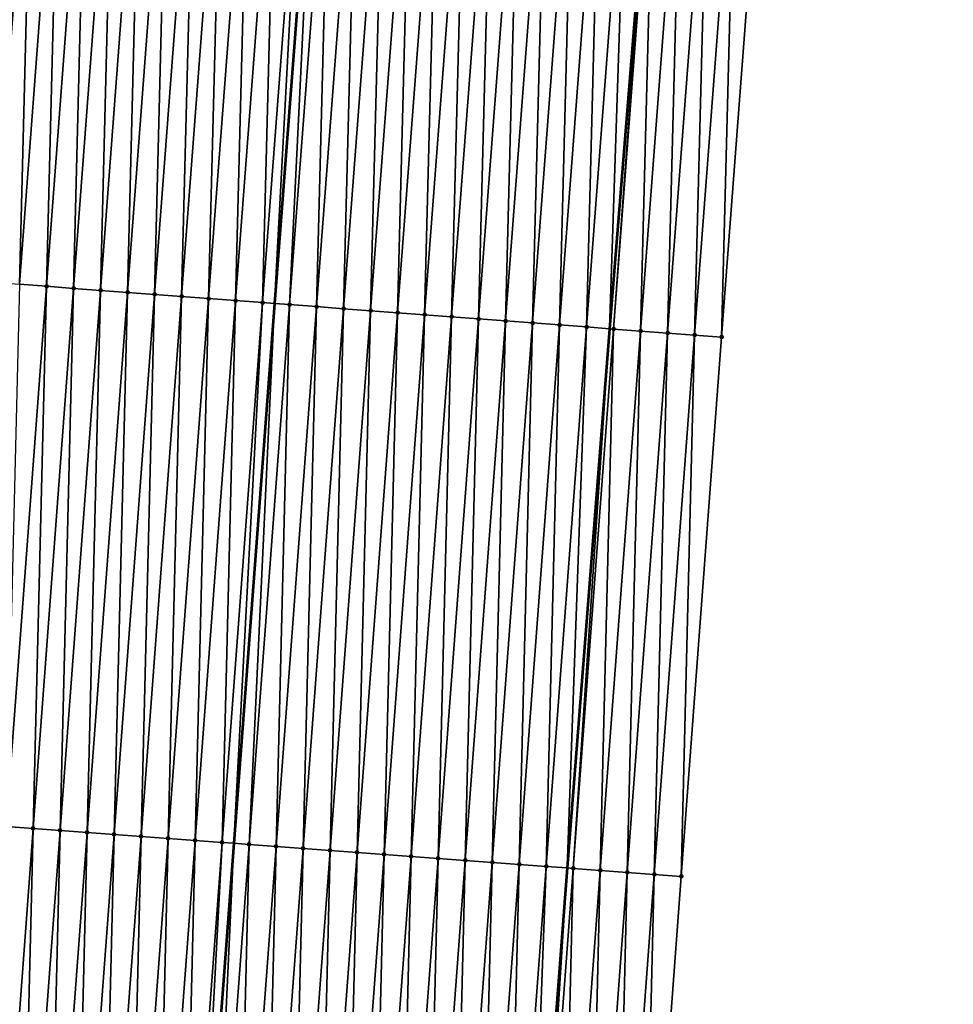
# Model space of a CAD drawing. Header units: feet. Extents: x 2017424 to 2024169, y 808042 to 818730.
# Tile 50 of 256: x 2023531 to 2023566, y 809620 to 809656. Entities that reach past the tile are written whole.
import ezdxf

# ---------------------------------------------------------------- set-up
doc = ezdxf.new("R2010")
doc.units = ezdxf.units.FT
doc.header["$MEASUREMENT"] = 0
for name, color, linetype, lineweight in [('EP_Travel Lane', 172, 'Continuous', 53), ('NB-Road Shots', 141, 'Continuous', 100), ('NB-Road X-Section', 40, 'Continuous', 13), ('STRIPING', 60, 'Continuous', 53)]:
    doc.layers.add(name, color=color, linetype=linetype, lineweight=lineweight)
doc.layers.add('I-77-MM15-17_NB-Surface-BORDER', color=7, linetype='Continuous')
doc.layers.add('I-77-MM15-17_NB-Surface-TIN', color=7, linetype='Continuous')

msp = doc.modelspace()

# ---------------------------------------------------------------- linework, layer by layer
at = {"layer": 'EP_Travel Lane'}
msp.add_polyline3d([(2023564.344225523, 809784.0754850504, 273.449519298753), (2023562.720081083, 809764.1437039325, 273.1328310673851), (2023561.095933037, 809744.211878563, 272.8191086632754), (2023559.471779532, 809724.2799861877, 272.5098920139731), (2023557.847599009, 809704.347762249, 272.2228738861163), (2023556.223407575, 809684.41540441, 271.9448517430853), (2023554.599200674, 809664.482856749, 271.6795406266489), (2023552.974987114, 809644.5502273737, 271.4197278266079), (2023551.416953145, 809624.6386249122, 271.1342594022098), (2023549.895778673, 809604.6987121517, 270.8381818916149), (2023548.374605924, 809584.7588219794, 270.5406711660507), (2023546.853460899, 809564.8192952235, 270.2200974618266), (2023545.332341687, 809544.8801068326, 269.8780512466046), (2023543.811232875, 809524.9410547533, 269.5273546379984)], dxfattribs=at)
at = {"layer": 'I-77-MM15-17_NB-Surface-BORDER', "color": 3, "linetype": 'Continuous', "lineweight": -3}
msp.add_polyline3d([(2023565.676787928, 809783.975177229, 273.4215958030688), (2023564.169498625, 809764.0345633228, 273.1048966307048), (2023562.662212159, 809744.0939869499, 272.785682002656), (2023562.15209215, 809724.0781837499, 272.4566293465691), (2023561.641948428, 809704.0620668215, 272.1485670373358), (2023560.134624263, 809684.1209917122, 271.8627778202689), (2023558.627287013, 809664.179743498, 271.5885714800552), (2023557.119951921, 809644.238523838, 271.3124764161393), (2023555.629185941, 809624.3269966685, 271.013535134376), (2023554.144733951, 809604.3843123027, 270.7198639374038), (2023552.66028692, 809584.441694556, 270.4219659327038), (2023549.181318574, 809564.6470126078, 270.157399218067), (2023547.696918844, 809544.7050303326, 269.8191792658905), (2023546.212537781, 809524.7632988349, 269.4650470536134)], dxfattribs=at)
at = {"layer": 'I-77-MM15-17_NB-Surface-TIN', "color": 128, "linetype": 'Continuous', "lineweight": -3}
for points in [[(2023530.196065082, 809646.2644561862, 271.926396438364), (2023531.703408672, 809666.2057882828, 272.1949748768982), (2023530.714218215, 809666.2801458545, 272.2225743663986)], [(2023530.196065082, 809646.2644561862, 271.926396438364), (2023531.193258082, 809646.1895804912, 271.8930159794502), (2023531.703408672, 809666.2057882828, 272.1949748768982)], [(2023531.193258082, 809646.1895804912, 271.8930159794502), (2023532.700605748, 809666.1309664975, 272.1579816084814), (2023531.703408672, 809666.2057882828, 272.1949748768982)], [(2023531.193258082, 809646.1895804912, 271.8930159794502), (2023532.190437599, 809646.114526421, 271.8715873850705), (2023532.700605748, 809666.1309664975, 272.1579816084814)], [(2023532.190437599, 809646.114526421, 271.8715873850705), (2023533.697784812, 809666.0559064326, 272.1369540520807), (2023532.700605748, 809666.1309664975, 272.1579816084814)], [(2023532.190437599, 809646.114526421, 271.8715873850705), (2023533.187609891, 809646.0393767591, 271.8565638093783), (2023533.697784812, 809666.0559064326, 272.1369540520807)], [(2023533.187609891, 809646.0393767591, 271.8565638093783), (2023534.694958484, 809665.9807750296, 272.1207064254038), (2023533.697784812, 809666.0559064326, 272.1369540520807)], [(2023533.187609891, 809646.0393767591, 271.8565638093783), (2023534.184782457, 809645.9642307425, 271.8412959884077), (2023534.694958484, 809665.9807750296, 272.1207064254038)], [(2023534.184782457, 809645.9642307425, 271.8412959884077), (2023535.692132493, 809665.9056480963, 272.104159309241), (2023534.694958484, 809665.9807750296, 272.1207064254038)], [(2023534.184782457, 809645.9642307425, 271.8412959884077), (2023535.181960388, 809645.8891556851, 271.8212736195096), (2023535.692132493, 809665.9056480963, 272.104159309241)], [(2023535.181960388, 809645.8891556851, 271.8212736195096), (2023536.689312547, 809665.8306011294, 272.082254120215), (2023535.692132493, 809665.9056480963, 272.104159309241)], [(2023535.181960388, 809645.8891556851, 271.8212736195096), (2023536.179140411, 809645.8141083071, 271.7993966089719), (2023536.689312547, 809665.8306011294, 272.082254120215)], [(2023536.179140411, 809645.8141083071, 271.7993966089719), (2023537.686490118, 809665.7555213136, 272.0625499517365), (2023536.689312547, 809665.8306011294, 272.082254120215)], [(2023537.17633045, 809645.7391934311, 271.7686414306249), (2023537.686490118, 809665.7555213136, 272.0625499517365), (2023536.179140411, 809645.8141083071, 271.7993966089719)], [(2023537.17633045, 809645.7391934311, 271.7686414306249), (2023538.683679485, 809665.6805975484, 272.0323897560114), (2023537.686490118, 809665.7555213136, 272.0625499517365)], [(2023537.17633045, 809645.7391934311, 271.7686414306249), (2023538.173513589, 809645.6641872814, 271.7440019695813), (2023538.683679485, 809665.6805975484, 272.0323897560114)], [(2023538.173513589, 809645.6641872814, 271.7440019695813), (2023539.680865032, 809665.605623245, 272.0056158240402), (2023538.683679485, 809665.6805975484, 272.0323897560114)], [(2023538.173513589, 809645.6641872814, 271.7440019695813), (2023539.170689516, 809645.5890857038, 271.7257565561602), (2023539.680865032, 809665.605623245, 272.0056158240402)], [(2023539.170689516, 809645.5890857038, 271.7257565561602), (2023540.678041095, 809665.5305234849, 271.9872479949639), (2023539.680865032, 809665.605623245, 272.0056158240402)], [(2023539.170689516, 809645.5890857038, 271.7257565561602), (2023540.167863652, 809645.5139604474, 271.7090977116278), (2023540.678041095, 809665.5305234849, 271.9872479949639)], [(2023540.167863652, 809645.5139604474, 271.7090977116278), (2023541.675219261, 809665.4554515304, 271.9670170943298), (2023540.678041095, 809665.5305234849, 271.9872479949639)], [(2023540.167863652, 809645.5139604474, 271.7090977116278), (2023540.615065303, 809645.4803139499, 271.6986387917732), (2023541.675219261, 809665.4554515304, 271.9670170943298)], [(2023541.675219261, 809665.4554515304, 271.9670170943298), (2023540.615065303, 809645.4803139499, 271.6986387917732), (2023542.13886328, 809665.4205643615, 271.9564120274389)], [(2023541.165045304, 809645.4389346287, 271.6857761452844), (2023542.13886328, 809665.4205643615, 271.9564120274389), (2023540.615065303, 809645.4803139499, 271.6986387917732)], [(2023541.165045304, 809645.4389346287, 271.6857761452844), (2023542.672400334, 809665.3804180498, 271.9442082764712), (2023542.13886328, 809665.4205643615, 271.9564120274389)], [(2023541.165045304, 809645.4389346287, 271.6857761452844), (2023542.162225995, 809645.3638960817, 271.6633074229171), (2023542.672400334, 809665.3804180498, 271.9442082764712)], [(2023542.162225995, 809645.3638960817, 271.6633074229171), (2023543.669578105, 809665.3053408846, 271.9243264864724), (2023542.672400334, 809665.3804180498, 271.9442082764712)], [(2023542.162225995, 809645.3638960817, 271.6633074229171), (2023543.159408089, 809645.2888761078, 271.6395942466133), (2023543.669578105, 809665.3053408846, 271.9243264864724)], [(2023543.159408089, 809645.2888761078, 271.6395942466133), (2023544.666760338, 809665.2303227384, 271.9004902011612), (2023543.669578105, 809665.3053408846, 271.9243264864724)], [(2023543.159408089, 809645.2888761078, 271.6395942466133), (2023544.156586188, 809645.2138032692, 271.6194232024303), (2023544.666760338, 809665.2303227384, 271.9004902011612)], [(2023544.156586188, 809645.2138032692, 271.6194232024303), (2023545.663938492, 809665.1552506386, 271.88026902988), (2023544.666760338, 809665.2303227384, 271.9004902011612)], [(2023544.156586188, 809645.2138032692, 271.6194232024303), (2023545.153761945, 809645.1386994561, 271.6013275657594), (2023545.663938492, 809665.1552506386, 271.88026902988)], [(2023545.153761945, 809645.1386994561, 271.6013275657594), (2023546.661113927, 809665.0801425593, 271.8624586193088), (2023545.663938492, 809665.1552506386, 271.88026902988)], [(2023545.153761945, 809645.1386994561, 271.6013275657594), (2023546.150934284, 809645.0635504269, 271.5862616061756), (2023546.661113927, 809665.0801425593, 271.8624586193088)], [(2023546.150934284, 809645.0635504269, 271.5862616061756), (2023547.658287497, 809665.005009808, 271.8463013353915), (2023546.661113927, 809665.0801425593, 271.8624586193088)], [(2023546.150934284, 809645.0635504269, 271.5862616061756), (2023547.1481128, 809644.988483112, 271.5657204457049), (2023547.658287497, 809665.005009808, 271.8463013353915)], [(2023547.1481128, 809644.988483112, 271.5657204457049), (2023548.655464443, 809664.9299217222, 271.8271512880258), (2023547.658287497, 809665.005009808, 271.8463013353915)], [(2023547.1481128, 809644.988483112, 271.5657204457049), (2023548.145298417, 809644.9135097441, 271.5388844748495), (2023548.655464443, 809664.9299217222, 271.8271512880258)], [(2023548.145298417, 809644.9135097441, 271.5388844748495), (2023549.652647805, 809664.8549185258, 271.8023133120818), (2023548.655464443, 809664.9299217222, 271.8271512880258)], [(2023548.145298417, 809644.9135097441, 271.5388844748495), (2023549.142483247, 809644.838525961, 271.5127463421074), (2023549.652647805, 809664.8549185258, 271.8023133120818)], [(2023549.142483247, 809644.838525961, 271.5127463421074), (2023550.649832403, 809664.7799316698, 271.7763804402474), (2023549.652647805, 809664.8549185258, 271.8023133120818)], [(2023549.142483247, 809644.838525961, 271.5127463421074), (2023550.139666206, 809644.7635174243, 271.4882668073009), (2023550.649832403, 809664.7799316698, 271.7763804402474)], [(2023550.139666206, 809644.7635174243, 271.4882668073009), (2023551.647014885, 809664.7049168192, 271.7523233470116), (2023550.649832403, 809664.7799316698, 271.7763804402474)], [(2023550.139666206, 809644.7635174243, 271.4882668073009), (2023551.136844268, 809644.6884440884, 271.4681290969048), (2023551.647014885, 809664.7049168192, 271.7523233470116)], [(2023551.136844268, 809644.6884440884, 271.4681290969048), (2023552.64419425, 809664.6298607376, 271.7310288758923), (2023551.647014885, 809664.7049168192, 271.7523233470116)], [(2023551.136844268, 809644.6884440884, 271.4681290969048), (2023552.134022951, 809644.6133789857, 271.4474397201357), (2023552.64419425, 809664.6298607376, 271.7310288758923)], [(2023552.134022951, 809644.6133789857, 271.4474397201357), (2023553.641375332, 809664.5548273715, 271.7082123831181), (2023552.64419425, 809664.6298607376, 271.7310288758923)], [(2023552.134022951, 809644.6133789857, 271.4474397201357), (2023552.974987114, 809644.5502273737, 271.4197278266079), (2023553.641375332, 809664.5548273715, 271.7082123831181)], [(2023553.641375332, 809664.5548273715, 271.7082123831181), (2023552.974987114, 809644.5502273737, 271.4197278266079), (2023554.599200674, 809664.482856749, 271.6795406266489)], [(2023553.131215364, 809644.5384955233, 271.4145797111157), (2023554.599200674, 809664.482856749, 271.6795406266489), (2023552.974987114, 809644.5502273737, 271.4197278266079)], [(2023553.131215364, 809644.5384955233, 271.4145797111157), (2023554.638564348, 809664.479898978, 271.6783623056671), (2023554.599200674, 809664.482856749, 271.6795406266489)], [(2023553.131215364, 809644.5384955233, 271.4145797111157), (2023554.128395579, 809644.4634506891, 271.3925322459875), (2023554.638564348, 809664.479898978, 271.6783623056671)], [(2023554.128395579, 809644.4634506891, 271.3925322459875), (2023555.635741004, 809664.4048070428, 271.6594701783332), (2023554.638564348, 809664.479898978, 271.6783623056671)], [(2023554.128395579, 809644.4634506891, 271.3925322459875), (2023555.125581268, 809644.388478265, 271.3656330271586), (2023555.635741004, 809664.4048070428, 271.6594701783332)], [(2023555.125581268, 809644.388478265, 271.3656330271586), (2023556.632922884, 809664.3297842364, 271.6359461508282), (2023555.635741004, 809664.4048070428, 271.6594701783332)], [(2023555.125581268, 809644.388478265, 271.3656330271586), (2023556.122767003, 809644.3135064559, 271.3386926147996), (2023556.632922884, 809664.3297842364, 271.6359461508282)], [(2023556.122767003, 809644.3135064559, 271.3386926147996), (2023557.630104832, 809664.2547623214, 271.6123623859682), (2023556.632922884, 809664.3297842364, 271.6359461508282)], [(2023556.122767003, 809644.3135064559, 271.3386926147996), (2023557.119951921, 809644.238523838, 271.3124764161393), (2023557.630104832, 809664.2547623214, 271.6123623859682)], [(2023557.119951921, 809644.238523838, 271.3124764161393), (2023558.627287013, 809664.179743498, 271.5885714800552), (2023557.630104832, 809664.2547623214, 271.6123623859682)], [(2023530.697470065, 809626.1735148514, 271.6001890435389), (2023532.190437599, 809646.114526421, 271.8715873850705), (2023531.193258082, 809646.1895804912, 271.8930159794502)], [(2023530.697470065, 809626.1735148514, 271.6001890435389), (2023531.694732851, 809626.0995755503, 271.5817085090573), (2023532.190437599, 809646.114526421, 271.8715873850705)], [(2023531.694732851, 809626.0995755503, 271.5817085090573), (2023533.187609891, 809646.0393767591, 271.8565638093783), (2023532.190437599, 809646.114526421, 271.8715873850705)], [(2023531.694732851, 809626.0995755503, 271.5817085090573), (2023532.691989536, 809626.0255542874, 271.5684286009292), (2023533.187609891, 809646.0393767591, 271.8565638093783)], [(2023532.691989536, 809626.0255542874, 271.5684286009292), (2023534.184782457, 809645.9642307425, 271.8412959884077), (2023533.187609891, 809646.0393767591, 271.8565638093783)], [(2023532.691989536, 809626.0255542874, 271.5684286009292), (2023533.689255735, 809625.9516608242, 271.547039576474), (2023534.184782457, 809645.9642307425, 271.8412959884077)], [(2023533.689255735, 809625.9516608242, 271.547039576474), (2023535.181960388, 809645.8891556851, 271.8212736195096), (2023534.184782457, 809645.9642307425, 271.8412959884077)], [(2023533.689255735, 809625.9516608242, 271.547039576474), (2023534.686527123, 809625.8778370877, 271.5212263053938), (2023535.181960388, 809645.8891556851, 271.8212736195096)], [(2023534.686527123, 809625.8778370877, 271.5212263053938), (2023536.179140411, 809645.8141083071, 271.7993966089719), (2023535.181960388, 809645.8891556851, 271.8212736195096)], [(2023534.686527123, 809625.8778370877, 271.5212263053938), (2023535.683801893, 809625.8040587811, 271.4925304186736), (2023536.179140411, 809645.8141083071, 271.7993966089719)], [(2023535.683801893, 809625.8040587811, 271.4925304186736), (2023537.17633045, 809645.7391934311, 271.7686414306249), (2023536.179140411, 809645.8141083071, 271.7993966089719)], [(2023536.681071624, 809625.7302127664, 271.4681307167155), (2023537.17633045, 809645.7391934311, 271.7686414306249), (2023535.683801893, 809625.8040587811, 271.4925304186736)], [(2023536.681071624, 809625.7302127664, 271.4681307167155), (2023538.173513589, 809645.6641872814, 271.7440019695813), (2023537.17633045, 809645.7391934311, 271.7686414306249)], [(2023536.681071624, 809625.7302127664, 271.4681307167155), (2023537.678337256, 809625.6563117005, 271.447224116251), (2023538.173513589, 809645.6641872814, 271.7440019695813)], [(2023537.678337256, 809625.6563117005, 271.447224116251), (2023539.170689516, 809645.5890857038, 271.7257565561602), (2023538.173513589, 809645.6641872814, 271.7440019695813)], [(2023537.678337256, 809625.6563117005, 271.447224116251), (2023538.675598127, 809625.5823466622, 271.4303766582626), (2023539.170689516, 809645.5890857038, 271.7257565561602)], [(2023538.675598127, 809625.5823466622, 271.4303766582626), (2023540.167863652, 809645.5139604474, 271.7090977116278), (2023539.170689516, 809645.5890857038, 271.7257565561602)], [(2023538.675598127, 809625.5823466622, 271.4303766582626), (2023539.107636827, 809625.550297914, 271.4234071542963), (2023540.167863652, 809645.5139604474, 271.7090977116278)], [(2023540.167863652, 809645.5139604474, 271.7090977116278), (2023539.107636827, 809625.550297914, 271.4234071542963), (2023540.615065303, 809645.4803139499, 271.6986387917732)], [(2023539.672858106, 809625.5083696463, 271.4142891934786), (2023540.615065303, 809645.4803139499, 271.6986387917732), (2023539.107636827, 809625.550297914, 271.4234071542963)], [(2023539.672858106, 809625.5083696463, 271.4142891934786), (2023541.165045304, 809645.4389346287, 271.6857761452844), (2023540.615065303, 809645.4803139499, 271.6986387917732)], [(2023539.672858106, 809625.5083696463, 271.4142891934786), (2023540.670129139, 809625.4345411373, 271.3887787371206), (2023541.165045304, 809645.4389346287, 271.6857761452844)], [(2023540.670129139, 809625.4345411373, 271.3887787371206), (2023542.162225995, 809645.3638960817, 271.6633074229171), (2023541.165045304, 809645.4389346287, 271.6857761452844)], [(2023540.670129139, 809625.4345411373, 271.3887787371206), (2023541.667400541, 809625.3607175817, 271.3629539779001), (2023542.162225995, 809645.3638960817, 271.6633074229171)], [(2023541.667400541, 809625.3607175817, 271.3629539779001), (2023543.159408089, 809645.2888761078, 271.6395942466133), (2023542.162225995, 809645.3638960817, 271.6633074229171)], [(2023541.667400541, 809625.3607175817, 271.3629539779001), (2023542.664667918, 809625.2868399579, 271.3405599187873), (2023543.159408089, 809645.2888761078, 271.6395942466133)], [(2023542.664667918, 809625.2868399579, 271.3405599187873), (2023544.156586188, 809645.2138032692, 271.6194232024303), (2023543.159408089, 809645.2888761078, 271.6395942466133)], [(2023542.664667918, 809625.2868399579, 271.3405599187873), (2023543.661932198, 809625.2129207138, 271.320806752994), (2023544.156586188, 809645.2138032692, 271.6194232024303)], [(2023543.661932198, 809625.2129207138, 271.320806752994), (2023545.153761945, 809645.1386994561, 271.6013275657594), (2023544.156586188, 809645.2138032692, 271.6194232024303)], [(2023543.661932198, 809625.2129207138, 271.320806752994), (2023544.659191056, 809625.138928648, 271.3056742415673), (2023545.153761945, 809645.1386994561, 271.6013275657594)], [(2023544.659191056, 809625.138928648, 271.3056742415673), (2023546.150934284, 809645.0635504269, 271.5862616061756), (2023545.153761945, 809645.1386994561, 271.6013275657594)], [(2023544.659191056, 809625.138928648, 271.3056742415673), (2023545.656456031, 809625.0650187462, 271.2853282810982), (2023546.150934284, 809645.0635504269, 271.5862616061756)], [(2023545.656456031, 809625.0650187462, 271.2853282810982), (2023547.1481128, 809644.988483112, 271.5657204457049), (2023546.150934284, 809645.0635504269, 271.5862616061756)], [(2023545.656456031, 809625.0650187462, 271.2853282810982), (2023546.653729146, 809624.9912182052, 271.2580432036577), (2023547.1481128, 809644.988483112, 271.5657204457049)], [(2023546.653729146, 809624.9912182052, 271.2580432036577), (2023548.145298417, 809644.9135097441, 271.5388844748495), (2023547.1481128, 809644.988483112, 271.5657204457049)], [(2023546.653729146, 809624.9912182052, 271.2580432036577), (2023547.651003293, 809624.917431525, 271.2298786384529), (2023548.145298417, 809644.9135097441, 271.5388844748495)], [(2023547.651003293, 809624.917431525, 271.2298786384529), (2023549.142483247, 809644.838525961, 271.5127463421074), (2023548.145298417, 809644.9135097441, 271.5388844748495)], [(2023547.651003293, 809624.917431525, 271.2298786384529), (2023548.648272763, 809624.8435820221, 271.2057002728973), (2023549.142483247, 809644.838525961, 271.5127463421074)], [(2023548.648272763, 809624.8435820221, 271.2057002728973), (2023550.139666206, 809644.7635174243, 271.4882668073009), (2023549.142483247, 809644.838525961, 271.5127463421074)], [(2023548.648272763, 809624.8435820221, 271.2057002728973), (2023549.645540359, 809624.7697073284, 271.1831203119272), (2023550.139666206, 809644.7635174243, 271.4882668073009)], [(2023549.645540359, 809624.7697073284, 271.1831203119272), (2023551.136844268, 809644.6884440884, 271.4681290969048), (2023550.139666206, 809644.7635174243, 271.4882668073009)], [(2023549.645540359, 809624.7697073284, 271.1831203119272), (2023550.642807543, 809624.6958271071, 271.1608910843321), (2023551.136844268, 809644.6884440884, 271.4681290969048)], [(2023550.642807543, 809624.6958271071, 271.1608910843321), (2023552.134022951, 809644.6133789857, 271.4474397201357), (2023551.136844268, 809644.6884440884, 271.4681290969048)], [(2023550.642807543, 809624.6958271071, 271.1608910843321), (2023551.416953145, 809624.6386249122, 271.1342594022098), (2023552.134022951, 809644.6133789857, 271.4474397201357)], [(2023552.134022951, 809644.6133789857, 271.4474397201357), (2023551.416953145, 809624.6386249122, 271.1342594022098), (2023552.974987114, 809644.5502273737, 271.4197278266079)], [(2023551.640088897, 809624.6221372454, 271.1265832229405), (2023552.974987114, 809644.5502273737, 271.4197278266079), (2023551.416953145, 809624.6386249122, 271.1342594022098)], [(2023551.640088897, 809624.6221372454, 271.1265832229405), (2023553.131215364, 809644.5384955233, 271.4145797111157), (2023552.974987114, 809644.5502273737, 271.4197278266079)], [(2023551.640088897, 809624.6221372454, 271.1265832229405), (2023552.637357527, 809624.5482764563, 271.1031209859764), (2023553.131215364, 809644.5384955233, 271.4145797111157)], [(2023552.637357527, 809624.5482764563, 271.1031209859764), (2023554.128395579, 809644.4634506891, 271.3925322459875), (2023553.131215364, 809644.5384955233, 271.4145797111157)], [(2023552.637357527, 809624.5482764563, 271.1031209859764), (2023553.634633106, 809624.4745090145, 271.0737357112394), (2023554.128395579, 809644.4634506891, 271.3925322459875)], [(2023553.634633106, 809624.4745090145, 271.0737357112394), (2023555.125581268, 809644.388478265, 271.3656330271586), (2023554.128395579, 809644.4634506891, 271.3925322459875)], [(2023553.634633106, 809624.4745090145, 271.0737357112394), (2023554.631909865, 809624.4007574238, 271.0433446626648), (2023555.125581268, 809644.388478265, 271.3656330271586)], [(2023554.631909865, 809624.4007574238, 271.0433446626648), (2023556.122767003, 809644.3135064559, 271.3386926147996), (2023555.125581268, 809644.388478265, 271.3656330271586)], [(2023554.631909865, 809624.4007574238, 271.0433446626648), (2023555.629185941, 809624.3269966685, 271.013535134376), (2023556.122767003, 809644.3135064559, 271.3386926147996)], [(2023555.629185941, 809624.3269966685, 271.013535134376), (2023557.119951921, 809644.238523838, 271.3124764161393), (2023556.122767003, 809644.3135064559, 271.3386926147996)], [(2023530.210305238, 809606.1572186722, 271.2672576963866), (2023531.694732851, 809626.0995755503, 271.5817085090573), (2023530.697470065, 809626.1735148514, 271.6001890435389)], [(2023530.210305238, 809606.1572186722, 271.2672576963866), (2023531.207563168, 809606.0832141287, 271.2529169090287), (2023531.694732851, 809626.0995755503, 271.5817085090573)], [(2023531.207563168, 809606.0832141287, 271.2529169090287), (2023532.691989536, 809626.0255542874, 271.5684286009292), (2023531.694732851, 809626.0995755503, 271.5817085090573)], [(2023531.207563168, 809606.0832141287, 271.2529169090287), (2023532.204824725, 809606.0092583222, 271.235483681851), (2023532.691989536, 809626.0255542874, 271.5684286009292)], [(2023532.204824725, 809606.0092583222, 271.235483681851), (2023533.689255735, 809625.9516608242, 271.547039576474), (2023532.691989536, 809626.0255542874, 271.5684286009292)], [(2023532.204824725, 809606.0092583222, 271.235483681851), (2023533.202092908, 809605.935391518, 271.2124031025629), (2023533.689255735, 809625.9516608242, 271.547039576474)], [(2023533.202092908, 809605.935391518, 271.2124031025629), (2023534.686527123, 809625.8778370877, 271.5212263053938), (2023533.689255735, 809625.9516608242, 271.547039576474)], [(2023533.202092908, 809605.935391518, 271.2124031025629), (2023534.199369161, 809605.8616331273, 271.182443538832), (2023534.686527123, 809625.8778370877, 271.5212263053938)], [(2023534.199369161, 809605.8616331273, 271.182443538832), (2023535.683801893, 809625.8040587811, 271.4925304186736), (2023534.686527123, 809625.8778370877, 271.5212263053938)], [(2023534.199369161, 809605.8616331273, 271.182443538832), (2023535.19663838, 809605.7877802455, 271.158479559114), (2023535.683801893, 809625.8040587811, 271.4925304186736)], [(2023535.19663838, 809605.7877802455, 271.158479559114), (2023536.681071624, 809625.7302127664, 271.4681307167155), (2023535.683801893, 809625.8040587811, 271.4925304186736)], [(2023535.19663838, 809605.7877802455, 271.158479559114), (2023536.19390091, 809605.7138374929, 271.1402180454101), (2023536.681071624, 809625.7302127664, 271.4681307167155)], [(2023536.19390091, 809605.7138374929, 271.1402180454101), (2023537.678337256, 809625.6563117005, 271.447224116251), (2023536.681071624, 809625.7302127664, 271.4681307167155)], [(2023537.191162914, 809605.6398876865, 271.1224040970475), (2023537.678337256, 809625.6563117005, 271.447224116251), (2023536.19390091, 809605.7138374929, 271.1402180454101)], [(2023537.191162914, 809605.6398876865, 271.1224040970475), (2023538.675598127, 809625.5823466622, 271.4303766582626), (2023537.678337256, 809625.6563117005, 271.447224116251)], [(2023537.191162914, 809605.6398876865, 271.1224040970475), (2023537.608762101, 809605.6089475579, 271.1133016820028), (2023538.675598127, 809625.5823466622, 271.4303766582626)], [(2023538.675598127, 809625.5823466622, 271.4303766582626), (2023537.608762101, 809605.6089475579, 271.1133016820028), (2023539.107636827, 809625.550297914, 271.4234071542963)], [(2023538.188429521, 809605.5659997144, 271.100666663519), (2023539.107636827, 809625.550297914, 271.4234071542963), (2023537.608762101, 809605.6089475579, 271.1133016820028)], [(2023538.188429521, 809605.5659997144, 271.100666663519), (2023539.672858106, 809625.5083696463, 271.4142891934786), (2023539.107636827, 809625.550297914, 271.4234071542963)], [(2023538.188429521, 809605.5659997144, 271.100666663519), (2023539.185698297, 809605.4921408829, 271.0770802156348), (2023539.672858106, 809625.5083696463, 271.4142891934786)], [(2023539.185698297, 809605.4921408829, 271.0770802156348), (2023540.670129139, 809625.4345411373, 271.3887787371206), (2023539.672858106, 809625.5083696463, 271.4142891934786)], [(2023539.185698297, 809605.4921408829, 271.0770802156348), (2023540.182966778, 809605.4182780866, 271.0537453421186), (2023540.670129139, 809625.4345411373, 271.3887787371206)], [(2023540.182966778, 809605.4182780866, 271.0537453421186), (2023541.667400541, 809625.3607175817, 271.3629539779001), (2023540.670129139, 809625.4345411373, 271.3887787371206)], [(2023540.182966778, 809605.4182780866, 271.0537453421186), (2023541.180234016, 809605.3443985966, 271.0314697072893), (2023541.667400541, 809625.3607175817, 271.3629539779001)], [(2023541.180234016, 809605.3443985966, 271.0314697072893), (2023542.664667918, 809625.2868399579, 271.3405599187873), (2023541.667400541, 809625.3607175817, 271.3629539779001)], [(2023541.180234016, 809605.3443985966, 271.0314697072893), (2023542.177497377, 809605.270467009, 271.0124997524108), (2023542.664667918, 809625.2868399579, 271.3405599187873)], [(2023542.177497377, 809605.270467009, 271.0124997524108), (2023543.661932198, 809625.2129207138, 271.320806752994), (2023542.664667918, 809625.2868399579, 271.3405599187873)], [(2023542.177497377, 809605.270467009, 271.0124997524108), (2023543.174755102, 809605.1964597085, 270.9983339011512), (2023543.661932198, 809625.2129207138, 271.320806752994)], [(2023543.174755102, 809605.1964597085, 270.9983339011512), (2023544.659191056, 809625.138928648, 271.3056742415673), (2023543.661932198, 809625.2129207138, 271.320806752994)], [(2023543.174755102, 809605.1964597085, 270.9983339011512), (2023544.172018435, 809605.1225277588, 270.9793869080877), (2023544.659191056, 809625.138928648, 271.3056742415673)], [(2023544.172018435, 809605.1225277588, 270.9793869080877), (2023545.656456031, 809625.0650187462, 271.2853282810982), (2023544.659191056, 809625.138928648, 271.3056742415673)], [(2023544.172018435, 809605.1225277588, 270.9793869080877), (2023545.169291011, 809605.0487199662, 270.9525619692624), (2023545.656456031, 809625.0650187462, 271.2853282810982)], [(2023545.169291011, 809605.0487199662, 270.9525619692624), (2023546.653729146, 809624.9912182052, 271.2580432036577), (2023545.656456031, 809625.0650187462, 271.2853282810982)], [(2023545.169291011, 809605.0487199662, 270.9525619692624), (2023546.166562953, 809604.974903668, 270.9262767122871), (2023546.653729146, 809624.9912182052, 271.2580432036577)], [(2023546.166562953, 809604.974903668, 270.9262767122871), (2023547.651003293, 809624.917431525, 271.2298786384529), (2023546.653729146, 809624.9912182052, 271.2580432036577)], [(2023546.166562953, 809604.974903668, 270.9262767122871), (2023547.163831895, 809604.9010470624, 270.9025490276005), (2023547.651003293, 809624.917431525, 271.2298786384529)], [(2023547.163831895, 809604.9010470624, 270.9025490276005), (2023548.648272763, 809624.8435820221, 271.2057002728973), (2023547.651003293, 809624.917431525, 271.2298786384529)], [(2023547.163831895, 809604.9010470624, 270.9025490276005), (2023548.161098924, 809604.8271647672, 270.8804513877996), (2023548.648272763, 809624.8435820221, 271.2057002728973)], [(2023548.161098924, 809604.8271647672, 270.8804513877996), (2023549.645540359, 809624.7697073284, 271.1831203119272), (2023548.648272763, 809624.8435820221, 271.2057002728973)], [(2023548.161098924, 809604.8271647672, 270.8804513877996), (2023549.158365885, 809604.7532815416, 270.8584127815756), (2023549.645540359, 809624.7697073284, 271.1831203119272)], [(2023549.158365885, 809604.7532815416, 270.8584127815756), (2023550.642807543, 809624.6958271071, 271.1608910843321), (2023549.645540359, 809624.7697073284, 271.1831203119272)], [(2023549.158365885, 809604.7532815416, 270.8584127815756), (2023549.895778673, 809604.6987121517, 270.8381818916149), (2023550.642807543, 809624.6958271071, 271.1608910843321)], [(2023550.642807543, 809624.6958271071, 271.1608910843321), (2023549.895778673, 809604.6987121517, 270.8381818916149), (2023551.416953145, 809624.6386249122, 271.1342594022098)], [(2023550.155639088, 809604.6794821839, 270.8310526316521), (2023551.416953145, 809624.6386249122, 271.1342594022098), (2023549.895778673, 809604.6987121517, 270.8381818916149)], [(2023550.155639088, 809604.6794821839, 270.8310526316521), (2023551.640088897, 809624.6221372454, 271.1265832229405), (2023551.416953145, 809624.6386249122, 271.1342594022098)], [(2023550.155639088, 809604.6794821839, 270.8310526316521), (2023551.152913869, 809604.6057040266, 270.802347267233), (2023551.640088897, 809624.6221372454, 271.1265832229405)], [(2023551.152913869, 809604.6057040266, 270.802347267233), (2023552.637357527, 809624.5482764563, 271.1031209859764), (2023551.640088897, 809624.6221372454, 271.1265832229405)], [(2023551.152913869, 809604.6057040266, 270.802347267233), (2023552.150186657, 809604.5318990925, 270.7753409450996), (2023552.637357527, 809624.5482764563, 271.1031209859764)], [(2023552.150186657, 809604.5318990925, 270.7753409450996), (2023553.634633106, 809624.4745090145, 271.0737357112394), (2023552.637357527, 809624.5482764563, 271.1031209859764)], [(2023552.150186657, 809604.5318990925, 270.7753409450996), (2023553.147460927, 809604.4581140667, 270.7470714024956), (2023553.634633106, 809624.4745090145, 271.0737357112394)], [(2023553.147460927, 809604.4581140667, 270.7470714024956), (2023554.631909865, 809624.4007574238, 271.0433446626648), (2023553.634633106, 809624.4745090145, 271.0737357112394)], [(2023553.147460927, 809604.4581140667, 270.7470714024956), (2023554.144733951, 809604.3843123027, 270.7198639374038), (2023554.631909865, 809624.4007574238, 271.0433446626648)], [(2023554.144733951, 809604.3843123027, 270.7198639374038), (2023555.629185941, 809624.3269966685, 271.013535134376), (2023554.631909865, 809624.4007574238, 271.0433446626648)]]:
    msp.add_3dface(points, dxfattribs=at)
at = {"layer": 'NB-Road Shots', "lineweight": 100}
for p in [(2023532.190437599, 809646.114526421, 271.8715873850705), (2023533.187609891, 809646.0393767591, 271.8565638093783), (2023534.184782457, 809645.9642307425, 271.8412959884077), (2023535.181960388, 809645.8891556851, 271.8212736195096), (2023536.179140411, 809645.8141083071, 271.7993966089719), (2023537.17633045, 809645.7391934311, 271.7686414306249), (2023538.173513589, 809645.6641872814, 271.7440019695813), (2023539.170689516, 809645.5890857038, 271.7257565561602), (2023540.167863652, 809645.5139604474, 271.7090977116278), (2023541.165045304, 809645.4389346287, 271.6857761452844), (2023542.162225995, 809645.3638960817, 271.6633074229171), (2023543.159408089, 809645.2888761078, 271.6395942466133), (2023544.156586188, 809645.2138032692, 271.6194232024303), (2023545.153761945, 809645.1386994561, 271.6013275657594), (2023546.150934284, 809645.0635504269, 271.5862616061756), (2023547.1481128, 809644.988483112, 271.5657204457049), (2023548.145298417, 809644.9135097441, 271.5388844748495), (2023549.142483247, 809644.838525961, 271.5127463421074), (2023550.139666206, 809644.7635174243, 271.4882668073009), (2023551.136844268, 809644.6884440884, 271.4681290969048), (2023552.134022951, 809644.6133789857, 271.4474397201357), (2023553.131215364, 809644.5384955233, 271.4145797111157), (2023554.128395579, 809644.4634506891, 271.3925322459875), (2023555.125581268, 809644.388478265, 271.3656330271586), (2023556.122767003, 809644.3135064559, 271.3386926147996), (2023557.119951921, 809644.238523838, 271.3124764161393), (2023531.694732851, 809626.0995755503, 271.5817085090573), (2023532.691989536, 809626.0255542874, 271.5684286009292), (2023533.689255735, 809625.9516608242, 271.547039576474), (2023534.686527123, 809625.8778370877, 271.5212263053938), (2023535.683801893, 809625.8040587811, 271.4925304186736), (2023536.681071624, 809625.7302127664, 271.4681307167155), (2023537.678337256, 809625.6563117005, 271.447224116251), (2023538.675598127, 809625.5823466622, 271.4303766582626), (2023539.672858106, 809625.5083696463, 271.4142891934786), (2023540.670129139, 809625.4345411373, 271.3887787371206), (2023541.667400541, 809625.3607175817, 271.3629539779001), (2023542.664667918, 809625.2868399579, 271.3405599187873), (2023543.661932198, 809625.2129207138, 271.320806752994), (2023544.659191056, 809625.138928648, 271.3056742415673), (2023545.656456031, 809625.0650187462, 271.2853282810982), (2023546.653729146, 809624.9912182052, 271.2580432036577), (2023547.651003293, 809624.917431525, 271.2298786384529), (2023548.648272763, 809624.8435820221, 271.2057002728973), (2023549.645540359, 809624.7697073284, 271.1831203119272), (2023550.642807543, 809624.6958271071, 271.1608910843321), (2023551.640088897, 809624.6221372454, 271.1265832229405), (2023552.637357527, 809624.5482764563, 271.1031209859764), (2023553.634633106, 809624.4745090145, 271.0737357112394), (2023554.631909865, 809624.4007574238, 271.0433446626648), (2023555.629185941, 809624.3269966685, 271.013535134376)]:
    msp.add_point(p, dxfattribs=at)
at = {"layer": 'NB-Road X-Section', "extrusion": (0.07536543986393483, 0.9970436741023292, 0.01496537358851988), "elevation": 959760.9990211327, "flags": 128}
msp.add_lwpolyline([(-1956774.765726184, -14093.44771923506), (-1956773.765726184, -14093.42150010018), (-1956772.765726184, -14093.3945566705), (-1956771.765726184, -14093.36765443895), (-1956770.765726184, -14093.34560450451), (-1956769.765726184, -14093.31274081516), (-1956768.765726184, -14093.29204912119), (-1956767.765726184, -14093.27190915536), (-1956766.765726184, -14093.24742687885), (-1956765.765726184, -14093.22128581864), (-1956764.765726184, -14093.19444684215), (-1956763.765726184, -14093.17390338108), (-1956762.765726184, -14093.1588357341), (-1956761.765726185, -14093.14073807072), (-1956760.765726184, -14093.12056476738), (-1956759.765726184, -14093.0968489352), (-1956758.765726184, -14093.07437769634), (-1956757.765726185, -14093.05105351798), (-1956756.765726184, -14093.03439280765), (-1956755.765726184, -14093.01614535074), (-1956754.765726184, -14092.99150313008), (-1956753.765726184, -14092.96074450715), (-1956752.765726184, -14092.93886504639), (-1956751.765726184, -14092.91884043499), (-1956750.765726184, -14092.90357090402), (-1956749.765726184, -14092.88854564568), (-1956748.765726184, -14092.8671146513), (-1956747.765726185, -14092.83373045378), (-1956746.765726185, -14092.80951966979), (-1956746.412183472, -14092.80276098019), (-1956746.372183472, -14092.80268255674), (-1956746.132183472, -14092.8089659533), (-1956745.765726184, -14092.82346056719), (-1956744.765726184, -14092.84760964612), (-1956743.765726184, -14092.87394291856), (-1956742.765726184, -14092.8957086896), (-1956741.765726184, -14092.91527613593), (-1956740.765726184, -14092.93555389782), (-1956739.765726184, -14092.95817543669), (-1956738.765726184, -14092.98476158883), (-1956737.765726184, -14093.00840955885), (-1956736.765726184, -14093.0331636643), (-1956735.765726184, -14093.05269278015), (-1956734.765726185, -14093.0762280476), (-1956733.765726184, -14093.11734335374), (-1956732.765726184, -14093.17232755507), (-1956731.765726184, -14093.1940544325), (-1956730.765726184, -14093.23015916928), (-1956729.765726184, -14093.26530932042), (-1956728.765726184, -14093.29565095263)], dxfattribs=at)
at = {"layer": 'NB-Road X-Section', "extrusion": (0.07422128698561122, 0.9971165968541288, 0.01580167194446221), "elevation": 957485.039217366, "flags": 128}
msp.add_lwpolyline([(-1957873.99180959, -14860.70636809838), (-1957872.99180959, -14860.67655484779), (-1957871.99180959, -14860.64616000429), (-1957870.99180959, -14860.61677106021), (-1957869.99180959, -14860.59330589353), (-1957868.99180959, -14860.55899374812), (-1957867.99180959, -14860.53676174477), (-1957866.99180959, -14860.51417896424), (-1957865.99180959, -14860.48999757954), (-1957864.99180959, -14860.46182949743), (-1957863.99180959, -14860.43454101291), (-1957862.99180959, -14860.41419251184), (-1957861.99180959, -14860.39905811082), (-1957860.99180959, -14860.37930247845), (-1957859.99180959, -14860.356905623), (-1957858.99180959, -14860.33107763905), (-1957857.99180959, -14860.3055639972), (-1957856.99180959, -14860.28947452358), (-1957855.99180959, -14860.27262496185), (-1957854.99180959, -14860.25171575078), (-1957853.99180959, -14860.22731300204), (-1957852.99180959, -14860.19861353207), (-1957851.99180959, -14860.17279703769), (-1957850.99180959, -14860.1514053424), (-1957849.99180959, -14860.13812377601), (-1957848.99180959, -14860.11964093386), (-1957847.99180959, -14860.09951470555), (-1957846.99180959, -14860.06399774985), (-1957845.99180959, -14860.03902817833), (-1957845.654876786, -14860.03301027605), (-1957845.614876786, -14860.03292266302), (-1957844.99180959, -14860.04573141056), (-1957843.99180959, -14860.07073930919), (-1957842.99180959, -14860.09902664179), (-1957841.99180959, -14860.12229919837), (-1957840.99180959, -14860.14613822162), (-1957839.99180959, -14860.16800855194), (-1957838.99180959, -14860.19248021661), (-1957837.99180959, -14860.21963831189), (-1957836.99180959, -14860.24648366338), (-1957835.99180959, -14860.27175463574), (-1957834.991809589, -14860.29081464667), (-1957833.99180959, -14860.31213542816), (-1957833.089543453, -14860.3323359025), (-1957832.99180959, -14860.33726172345), (-1957831.991809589, -14860.39513291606), (-1957830.99180959, -14860.42839956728), (-1957829.99180959, -14860.47128376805), (-1957828.99180959, -14860.51214812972), (-1957827.99180959, -14860.54703333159)], dxfattribs=at)
at = {"layer": 'STRIPING'}
msp.add_polyline3d([(2023551.281365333, 809785.0583268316, 273.7536979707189), (2023549.757620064, 809765.1187661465, 273.4497015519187), (2023548.233891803, 809745.1794280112, 273.1307922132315), (2023546.710157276, 809725.2400078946, 272.8173823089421), (2023545.186418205, 809705.3005283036, 272.5079460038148), (2023543.66264318, 809685.3605782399, 272.2300438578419), (2023542.13886328, 809665.4205643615, 271.9564120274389), (2023540.615065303, 809645.4803139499, 271.6986387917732), (2023539.107636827, 809625.550297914, 271.4234071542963), (2023537.608762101, 809605.6089475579, 271.1133016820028), (2023536.109885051, 809585.6675663, 270.8051571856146), (2023534.611022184, 809565.7263737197, 270.4850399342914), (2023533.112183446, 809545.7855021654, 270.1445520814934), (2023531.613350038, 809525.8447015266, 269.7995642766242)], dxfattribs=at)

doc.saveas('drawing.dxf')
